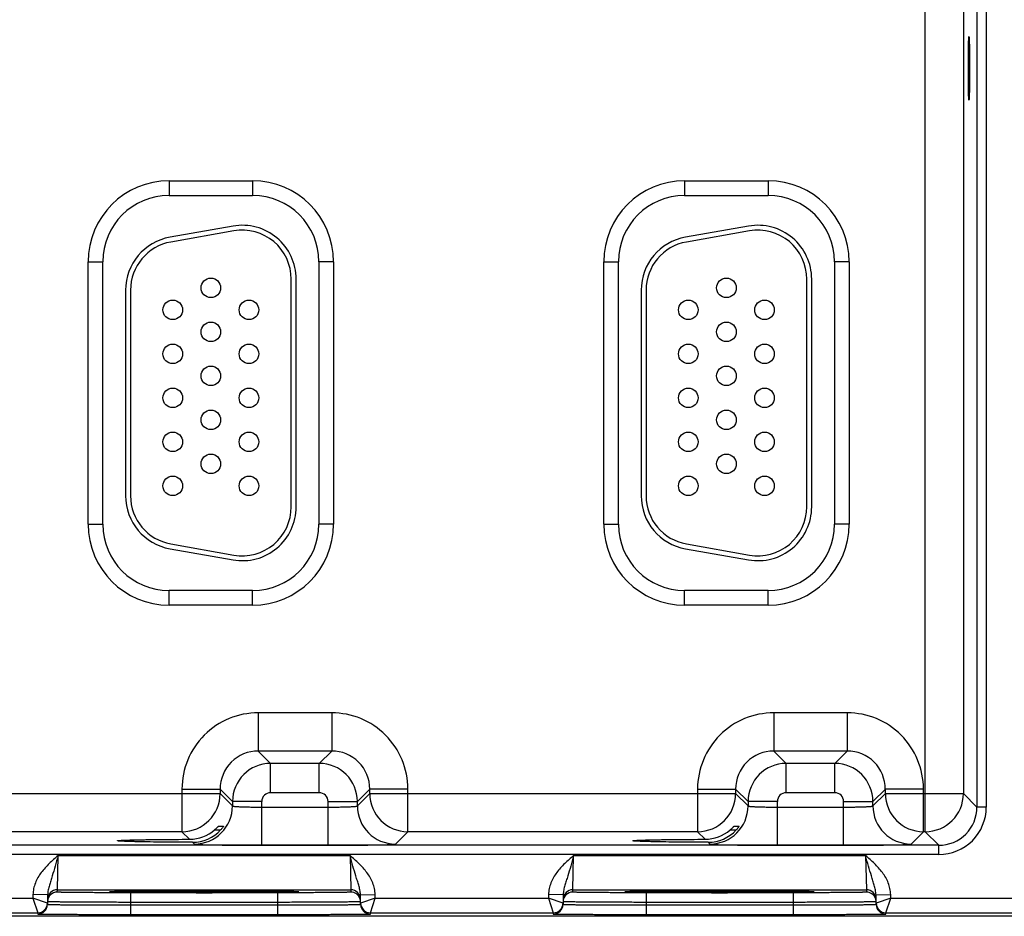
# Model space of a CAD drawing. Header units: inches. Extents: x 0 to 34, y 0 to 22.
# Tile 102 of 106: x 18.8 to 20.8, y 16.3 to 18.1. Entities that reach past the tile are written whole.
import ezdxf

# ---------------------------------------------------------------- set-up
doc = ezdxf.new("R2010")
doc.units = ezdxf.units.IN
doc.header["$LTSCALE"] = 1.87
doc.header["$MEASUREMENT"] = 0
doc.layers.get('0').update_dxf_attribs({"linetype": 'CONTINUOUS'})
doc.layers.add('02___PRT_ALL_AXES', color=7, linetype='CONTINUOUS')

msp = doc.modelspace()

# ---------------------------------------------------------------- linework, layer by layer
at = {"color": 7, "linetype": 'CONTINUOUS'}
for p, q in [((20.6635, 16.4305), (20.6635, 19.5533)), ((20.7693, 19.5031), (20.7693, 16.4807)), ((20.7883, 19.5031), (20.7883, 16.4807)), ((20.7415, 19.4753), (20.7415, 16.5085)), ((19.1161, 17.7619), (19.2871, 17.7619)), ((19.1161, 17.7619), (19.1161, 17.7319)), ((19.2871, 17.7619), (19.2871, 17.7319)), ((20.1711, 17.7619), (20.3421, 17.7619)), ((20.1711, 17.7619), (20.1711, 17.7319)), ((20.3421, 17.7619), (20.3421, 17.7319)), ((19.1161, 17.7319), (19.2871, 17.7319)), ((20.1711, 17.7319), (20.3421, 17.7319)), ((19.247, 17.6692), (19.118, 17.6465)), ((19.2488, 17.6594), (19.1198, 17.6366)), ((20.302, 17.6692), (20.173, 17.6465)), ((20.3038, 17.6594), (20.1748, 17.6366)), ((18.9506, 17.5964), (18.9806, 17.5964)), ((18.9506, 17.0594), (18.9506, 17.5964)), ((18.9806, 17.0594), (18.9806, 17.5964)), ((19.4526, 17.5964), (19.4226, 17.5964)), ((19.4226, 17.5964), (19.4226, 17.0594)), ((19.4526, 17.5964), (19.4526, 17.0594)), ((20.0056, 17.5964), (20.0356, 17.5964)), ((20.0056, 17.0594), (20.0056, 17.5964)), ((20.0356, 17.0594), (20.0356, 17.5964)), ((20.5076, 17.5964), (20.4776, 17.5964)), ((20.4776, 17.5964), (20.4776, 17.0594)), ((20.5076, 17.5964), (20.5076, 17.0594)), ((19.3661, 17.0949), (19.3661, 17.5609)), ((19.3761, 17.0949), (19.3761, 17.5609)), ((20.4211, 17.0949), (20.4211, 17.5609)), ((20.4311, 17.0949), (20.4311, 17.5609)), ((19.0271, 17.5382), (19.0271, 17.1176)), ((19.0371, 17.5382), (19.0371, 17.1176)), ((20.0821, 17.5382), (20.0821, 17.1176)), ((20.0921, 17.5382), (20.0921, 17.1176)), ((18.9506, 17.0594), (18.9806, 17.0594)), ((19.4526, 17.0594), (19.4226, 17.0594)), ((20.0056, 17.0594), (20.0356, 17.0594)), ((20.5076, 17.0594), (20.4776, 17.0594)), ((19.118, 17.0093), (19.247, 16.9866)), ((19.1198, 17.0192), (19.2488, 16.9964)), ((20.173, 17.0093), (20.302, 16.9866)), ((20.1748, 17.0192), (20.3038, 16.9964)), ((19.2871, 16.9239), (19.1161, 16.9239)), ((19.1161, 16.8939), (19.1161, 16.9239)), ((19.2871, 16.8939), (19.2871, 16.9239)), ((20.3421, 16.9239), (20.1711, 16.9239)), ((20.1711, 16.8939), (20.1711, 16.9239)), ((20.3421, 16.8939), (20.3421, 16.9239)), ((19.2871, 16.8939), (19.1161, 16.8939)), ((20.3421, 16.8939), (20.1711, 16.8939)), ((19.4488, 16.6735), (19.2985, 16.6735)), ((19.2985, 16.6735), (19.2985, 16.5955)), ((19.4488, 16.6735), (19.4488, 16.5955)), ((20.5038, 16.6735), (20.3535, 16.6735)), ((20.3535, 16.6735), (20.3535, 16.5955)), ((20.5038, 16.6735), (20.5038, 16.5955)), ((19.4488, 16.5955), (19.2985, 16.5955)), ((19.2985, 16.5955), (19.3238, 16.5702)), ((19.4488, 16.5955), (19.4234, 16.5702)), ((20.5038, 16.5955), (20.3535, 16.5955)), ((20.3535, 16.5955), (20.3788, 16.5702)), ((20.5038, 16.5955), (20.4784, 16.5702)), ((19.4234, 16.5702), (19.3238, 16.5702)), ((19.3238, 16.5102), (19.3238, 16.5702)), ((19.4234, 16.5102), (19.4234, 16.5702)), ((20.4784, 16.5702), (20.3788, 16.5702)), ((20.3788, 16.5102), (20.3788, 16.5702)), ((20.4784, 16.5102), (20.4784, 16.5702)), ((18.4718, 16.5085), (19.2205, 16.5085)), ((19.1425, 16.5176), (19.2205, 16.5176)), ((19.1425, 16.5176), (19.1425, 16.4305)), ((19.2205, 16.5176), (19.2458, 16.4922)), ((19.2205, 16.5176), (19.2205, 16.5085)), ((19.2205, 16.5085), (19.2458, 16.4832)), ((19.4234, 16.5102), (19.3238, 16.5102)), ((19.5268, 16.5176), (19.5014, 16.4922)), ((19.5014, 16.4832), (19.5268, 16.5085)), ((19.6047, 16.5176), (19.5268, 16.5176)), ((19.5268, 16.5085), (19.5268, 16.5176)), ((19.5268, 16.5085), (20.2755, 16.5085)), ((19.6047, 16.4305), (19.6047, 16.5176)), ((20.1975, 16.5176), (20.2755, 16.5176)), ((20.1975, 16.5176), (20.1975, 16.4305)), ((20.2755, 16.5176), (20.3008, 16.4922)), ((20.2755, 16.5176), (20.2755, 16.5085)), ((20.2755, 16.5085), (20.3008, 16.4832)), ((20.4784, 16.5102), (20.3788, 16.5102)), ((20.5818, 16.5176), (20.5564, 16.4922)), ((20.5564, 16.4832), (20.5818, 16.5085)), ((20.6597, 16.5176), (20.5818, 16.5176)), ((20.5818, 16.5085), (20.5818, 16.5176)), ((20.5818, 16.5085), (20.7415, 16.5085)), ((20.6597, 16.4305), (20.6597, 16.5176)), ((20.7415, 16.5085), (20.7693, 16.4807)), ((19.3058, 16.4922), (19.2458, 16.4922)), ((19.2458, 16.4922), (19.2458, 16.4832)), ((19.3058, 16.4028), (19.3058, 16.4922)), ((19.4414, 16.4922), (19.5014, 16.4922)), ((19.4414, 16.4028), (19.4414, 16.4922)), ((19.5014, 16.4832), (19.5014, 16.4922)), ((20.3608, 16.4922), (20.3008, 16.4922)), ((20.3008, 16.4922), (20.3008, 16.4832)), ((20.3608, 16.4028), (20.3608, 16.4922)), ((20.4964, 16.4922), (20.5564, 16.4922)), ((20.4964, 16.4028), (20.4964, 16.4922)), ((20.5564, 16.4832), (20.5564, 16.4922)), ((19.3058, 16.4808), (19.4414, 16.4808)), ((20.3608, 16.4808), (20.4964, 16.4808)), ((20.7883, 16.4807), (20.7693, 16.4807)), ((19.2172, 16.4418), (19.2275, 16.4418)), ((19.2275, 16.4418), (19.2275, 16.4417)), ((20.2722, 16.4418), (20.2825, 16.4418)), ((20.2825, 16.4418), (20.2825, 16.4417)), ((19.1425, 16.4305), (18.5497, 16.4305)), ((19.1425, 16.4305), (19.1581, 16.4149)), ((19.2092, 16.434), (19.2216, 16.434)), ((19.5794, 16.4052), (19.6047, 16.4305)), ((20.1975, 16.4305), (19.6047, 16.4305)), ((20.1975, 16.4305), (20.2131, 16.4149)), ((20.2642, 16.434), (20.2766, 16.434)), ((20.6344, 16.4052), (20.6597, 16.4305)), ((20.6635, 16.4305), (20.6597, 16.4305)), ((20.6635, 16.4305), (20.6913, 16.4027)), ((20.6913, 16.4027), (16.6461, 16.4027)), ((19.1642, 16.4088), (19.1679, 16.4052)), ((19.3058, 16.4028), (19.4414, 16.4028)), ((20.2192, 16.4088), (20.2229, 16.4052)), ((20.3608, 16.4028), (20.4964, 16.4028)), ((20.6913, 16.3837), (20.6913, 16.4027)), ((20.6913, 16.3837), (16.6461, 16.3837)), ((18.8874, 16.3116), (18.8889, 16.3816)), ((18.8889, 16.3816), (19.4863, 16.3816)), ((19.4863, 16.3816), (19.4879, 16.3116)), ((19.9424, 16.3116), (19.9439, 16.3816)), ((19.9439, 16.3816), (20.5413, 16.3816)), ((20.5413, 16.3816), (20.5429, 16.3116)), ((18.8375, 16.3018), (18.8374, 16.2946)), ((18.8675, 16.3013), (18.8375, 16.3018)), ((18.8675, 16.3013), (18.8672, 16.2818)), ((18.8873, 16.3069), (18.8874, 16.3116)), ((18.8874, 16.3116), (19.4879, 16.3116)), ((18.9976, 16.3077), (18.9939, 16.3074)), ((18.9939, 16.3074), (18.9975, 16.3071)), ((18.9972, 16.3077), (18.9981, 16.3077)), ((19.0041, 16.308), (18.9976, 16.3077)), ((18.9981, 16.3077), (18.9991, 16.3078)), ((18.9991, 16.3078), (19.0003, 16.3078)), ((19.0003, 16.3078), (19.0026, 16.3079)), ((19.0026, 16.3079), (19.0063, 16.308)), ((19.0063, 16.308), (19.0122, 16.3081)), ((19.0122, 16.3081), (19.0211, 16.3083)), ((19.0211, 16.3083), (19.0324, 16.3084)), ((19.0324, 16.3084), (19.0466, 16.3086)), ((19.338, 16.3056), (19.0373, 16.3056)), ((19.0373, 16.3056), (19.0373, 16.2859)), ((19.0466, 16.3086), (19.0653, 16.3087)), ((19.0653, 16.3087), (19.0845, 16.3088)), ((19.0845, 16.3088), (19.1071, 16.309)), ((19.1071, 16.309), (19.1342, 16.309)), ((19.1342, 16.309), (19.1627, 16.3091)), ((19.1627, 16.3091), (19.189, 16.3091)), ((19.189, 16.3091), (19.2178, 16.3091)), ((19.2178, 16.3091), (19.2437, 16.309)), ((19.2437, 16.309), (19.267, 16.309)), ((19.267, 16.309), (19.2908, 16.3088)), ((19.2908, 16.3088), (19.3111, 16.3087)), ((19.3111, 16.3087), (19.3283, 16.3086)), ((19.3283, 16.3086), (19.3428, 16.3084)), ((19.338, 16.3056), (19.338, 16.2859)), ((19.3428, 16.3084), (19.3547, 16.3083)), ((19.3547, 16.3083), (19.364, 16.3081)), ((19.364, 16.3081), (19.3693, 16.308)), ((19.3693, 16.308), (19.3727, 16.3079)), ((19.3777, 16.3077), (19.3711, 16.308)), ((19.3727, 16.3079), (19.3748, 16.3078)), ((19.3748, 16.3078), (19.3759, 16.3078)), ((19.3759, 16.3078), (19.3769, 16.3078)), ((19.3769, 16.3078), (19.3777, 16.3077)), ((19.3814, 16.3074), (19.3777, 16.3077)), ((19.3777, 16.3071), (19.3814, 16.3074)), ((19.4879, 16.3116), (19.4879, 16.3069)), ((19.5077, 16.3013), (19.5377, 16.3018)), ((19.508, 16.2818), (19.5077, 16.3013)), ((19.5378, 16.2946), (19.5377, 16.3018)), ((19.8925, 16.3018), (19.8924, 16.2946)), ((19.9225, 16.3013), (19.8925, 16.3018)), ((19.9225, 16.3013), (19.9222, 16.2818)), ((19.9423, 16.3069), (19.9424, 16.3116)), ((19.9424, 16.3116), (20.5429, 16.3116)), ((20.0526, 16.3077), (20.0489, 16.3074)), ((20.0489, 16.3074), (20.0525, 16.3071)), ((20.0591, 16.308), (20.0526, 16.3077)), ((20.0535, 16.3078), (20.0547, 16.3078)), ((20.0547, 16.3078), (20.0568, 16.3079)), ((20.0568, 16.3079), (20.0603, 16.308)), ((20.0603, 16.308), (20.0659, 16.3081)), ((20.0659, 16.3081), (20.0744, 16.3083)), ((20.0744, 16.3083), (20.0853, 16.3084)), ((20.0853, 16.3084), (20.099, 16.3085)), ((20.393, 16.3056), (20.0923, 16.3056)), ((20.0923, 16.3056), (20.0923, 16.2859)), ((20.099, 16.3085), (20.1169, 16.3087)), ((20.1169, 16.3087), (20.1354, 16.3088)), ((20.1354, 16.3088), (20.1572, 16.3089)), ((20.1572, 16.3089), (20.1835, 16.309)), ((20.1835, 16.309), (20.2122, 16.3091)), ((20.2122, 16.3091), (20.239, 16.3091)), ((20.239, 16.3091), (20.2682, 16.3091)), ((20.2682, 16.3091), (20.2946, 16.309)), ((20.2946, 16.309), (20.3183, 16.309)), ((20.3183, 16.309), (20.3426, 16.3089)), ((20.3426, 16.3089), (20.3634, 16.3087)), ((20.3634, 16.3087), (20.381, 16.3086)), ((20.381, 16.3086), (20.3959, 16.3084)), ((20.393, 16.3056), (20.393, 16.2859)), ((20.3959, 16.3084), (20.4081, 16.3083)), ((20.4081, 16.3083), (20.4178, 16.3081)), ((20.4178, 16.3081), (20.4234, 16.308)), ((20.4234, 16.308), (20.4269, 16.3079)), ((20.4327, 16.3077), (20.4261, 16.308)), ((20.4269, 16.3079), (20.4291, 16.3079)), ((20.4291, 16.3079), (20.4309, 16.3078)), ((20.4364, 16.3074), (20.4327, 16.3077)), ((20.4327, 16.3071), (20.4364, 16.3074)), ((20.5429, 16.3116), (20.5429, 16.3069)), ((20.5627, 16.3013), (20.5927, 16.3018)), ((20.563, 16.2818), (20.5627, 16.3013)), ((20.5928, 16.2946), (20.5927, 16.3018)), ((18.4828, 16.2946), (18.8374, 16.2946)), ((18.8374, 16.2946), (18.8473, 16.2646)), ((18.8672, 16.2843), (18.8374, 16.2946)), ((19.0373, 16.2859), (19.0372, 16.2809)), ((19.0372, 16.2809), (19.3381, 16.2809)), ((19.0372, 16.2809), (19.0372, 16.2613)), ((19.338, 16.2859), (19.0373, 16.2859)), ((19.338, 16.2859), (19.3381, 16.2809)), ((19.3381, 16.2809), (19.3381, 16.2613)), ((19.5378, 16.2946), (19.508, 16.2843)), ((19.528, 16.2646), (19.5378, 16.2946)), ((19.5378, 16.2946), (19.8924, 16.2946)), ((19.8924, 16.2946), (19.9023, 16.2646)), ((19.9222, 16.2843), (19.8924, 16.2946)), ((20.0923, 16.2859), (20.0922, 16.2809)), ((20.0922, 16.2809), (20.3931, 16.2809)), ((20.0922, 16.2809), (20.0922, 16.2613)), ((20.393, 16.2859), (20.0923, 16.2859)), ((20.393, 16.2859), (20.3931, 16.2809)), ((20.3931, 16.2809), (20.3931, 16.2613)), ((20.5928, 16.2946), (20.563, 16.2843)), ((20.583, 16.2646), (20.5928, 16.2946)), ((20.5928, 16.2946), (20.8667, 16.2946)), ((18.473, 16.2646), (18.8473, 16.2646)), ((18.8473, 16.2646), (18.8472, 16.2621)), ((19.0372, 16.2613), (19.3381, 16.2613)), ((19.528, 16.2646), (19.9023, 16.2646)), ((19.528, 16.2621), (19.528, 16.2646)), ((19.9023, 16.2646), (19.9022, 16.2621)), ((20.0922, 16.2613), (20.3931, 16.2613)), ((20.583, 16.2646), (20.8667, 16.2646)), ((20.583, 16.2621), (20.583, 16.2646)), ((20.8956, 16.2574), (16.3787, 16.2574))]:
    msp.add_line(p, q, dxfattribs=at)
for points in [[(18.9961, 16.3076), (18.9962, 16.3076), (18.9964, 16.3077), (18.9966, 16.3077), (18.9969, 16.3077), (18.9972, 16.3077)], [(19.3777, 16.3077), (19.3784, 16.3077), (19.3786, 16.3077), (19.3788, 16.3077), (19.379, 16.3076), (19.3791, 16.3076)], [(20.0511, 16.3076), (20.0512, 16.3076), (20.0514, 16.3077), (20.0516, 16.3077), (20.0519, 16.3077), (20.0522, 16.3077)], [(20.0522, 16.3077), (20.0531, 16.3077), (20.0535, 16.3078)], [(20.4309, 16.3078), (20.4319, 16.3078), (20.4323, 16.3077)], [(20.4323, 16.3077), (20.4331, 16.3077), (20.4334, 16.3077), (20.4336, 16.3077), (20.4338, 16.3077), (20.434, 16.3076), (20.4341, 16.3076)]]:
    msp.add_lwpolyline(points, dxfattribs=at)
for centre in [(19.2016, 17.5429), (20.2566, 17.5429), (19.1236, 17.4979), (19.2796, 17.4979), (20.1786, 17.4979), (20.3346, 17.4979), (19.2016, 17.4529), (20.2566, 17.4529), (19.1236, 17.4079), (19.2796, 17.4079), (20.1786, 17.4079), (20.3346, 17.4079), (19.2016, 17.3629), (20.2566, 17.3629), (19.1236, 17.3179), (19.2796, 17.3179), (20.1786, 17.3179), (20.3346, 17.3179), (19.2016, 17.2729), (20.2566, 17.2729), (19.1236, 17.2279), (19.2796, 17.2279), (20.1786, 17.2279), (20.3346, 17.2279), (19.2016, 17.1829), (20.2566, 17.1829), (19.1236, 17.1379), (19.2796, 17.1379), (20.1786, 17.1379), (20.3346, 17.1379)]:
    msp.add_circle(centre, 0.02, dxfattribs=at)
for centre, radius, start, end in [((19.1161, 17.5964), 0.1655, 90, 180), ((19.2871, 17.5964), 0.1655, 0, 90), ((20.1711, 17.5964), 0.1655, 90, 180), ((20.3421, 17.5964), 0.1655, 0, 90), ((19.1161, 17.5964), 0.1355, 90, 180), ((19.2871, 17.5964), 0.1355, 0, 90), ((20.1711, 17.5964), 0.1355, 90, 180), ((20.3421, 17.5964), 0.1355, 0, 90), ((19.2661, 17.5609), 0.11, 0, 100), ((20.3211, 17.5609), 0.11, 0, 100), ((19.2661, 17.5609), 0.1, 0, 100), ((20.3211, 17.5609), 0.1, 0, 100), ((19.1371, 17.5382), 0.11, 100, 180), ((19.1371, 17.5382), 0.1, 100, 180), ((20.1921, 17.5382), 0.11, 100, 180), ((20.1921, 17.5382), 0.1, 100, 180), ((19.1371, 17.1176), 0.11, 180, 260), ((19.1371, 17.1176), 0.1, 180, 260), ((20.1921, 17.1176), 0.11, 180, 260), ((20.1921, 17.1176), 0.1, 180, 260), ((19.2661, 17.0949), 0.11, 260, 360), ((19.2661, 17.0949), 0.1, 260, 360), ((20.3211, 17.0949), 0.11, 260, 360), ((20.3211, 17.0949), 0.1, 260, 360), ((19.1161, 17.0594), 0.1655, 180, 270), ((19.1161, 17.0594), 0.1355, 180, 270), ((19.2871, 17.0594), 0.1655, 270, 360), ((19.2871, 17.0594), 0.1355, 270, 360), ((20.1711, 17.0594), 0.1655, 180, 270), ((20.1711, 17.0594), 0.1355, 180, 270), ((20.3421, 17.0594), 0.1655, 270, 360), ((20.3421, 17.0594), 0.1355, 270, 360), ((19.2985, 16.5176), 0.156, 89.9965, 180.0035), ((19.4488, 16.5176), 0.156, 359.9965, 90.0035), ((20.3535, 16.5176), 0.156, 89.9965, 180.0035), ((20.5038, 16.5176), 0.156, 359.9965, 90.0035), ((19.2984, 16.5176), 0.0779, 89.9717, 180.0282), ((19.4488, 16.5176), 0.0779, 359.9717, 90.0282), ((20.3534, 16.5176), 0.0779, 89.9717, 180.0282), ((20.5038, 16.5176), 0.0779, 359.9717, 90.0282), ((19.3239, 16.4922), 0.078, 90.0146, 179.9846), ((19.4234, 16.4922), 0.078, 0.0146, 89.9846), ((20.3789, 16.4922), 0.078, 90.0146, 179.9846), ((20.4784, 16.4922), 0.078, 0.0146, 89.9846), ((19.1425, 16.5085), 0.078, 270.021, 359.979), ((19.3238, 16.4922), 0.018, 89.9966, 180.0034), ((19.4234, 16.4922), 0.018, 359.9966, 90.0034), ((19.6048, 16.5085), 0.078, 180.021, 269.979), ((20.1975, 16.5085), 0.078, 270.021, 359.979), ((20.3788, 16.4922), 0.018, 89.9966, 180.0034), ((20.4784, 16.4922), 0.018, 359.9966, 90.0034), ((20.6598, 16.5085), 0.078, 180.021, 269.979), ((20.6635, 16.5085), 0.078, 270.021, 359.979), ((19.1678, 16.4832), 0.078, 270.0209, 359.9791), ((19.5794, 16.4832), 0.078, 180.0209, 269.9791), ((20.2228, 16.4832), 0.078, 270.0209, 359.9791), ((20.6344, 16.4832), 0.078, 180.0209, 269.9791), ((20.6913, 16.4807), 0.097, 269.9965, 0.0035), ((20.6913, 16.4807), 0.078, 269.9899, 0.0101), ((19.1578, 16.4936), 0.0786, 270.1937, 310.7839), ((19.1644, 16.4862), 0.0774, 269.8484, 317.6118), ((20.2128, 16.4936), 0.0786, 270.1937, 310.7839), ((20.2194, 16.4862), 0.0774, 269.8484, 317.6118), ((18.8873, 16.2869), 0.02, 89.9992, 178.9986), ((18.8874, 16.2916), 0.02, 89.9992, 178.9986), ((19.4879, 16.2916), 0.02, 1.0014, 90.0008), ((19.4879, 16.2869), 0.02, 20.7796, 90.0003), ((19.9423, 16.2869), 0.02, 89.9992, 178.9986), ((19.9424, 16.2916), 0.02, 89.9992, 178.9986), ((20.5429, 16.2916), 0.02, 1.0014, 90.0008), ((20.5429, 16.2869), 0.02, 20.7796, 90.0003), ((18.8472, 16.2821), 0.02, 270.0001, 358.9994), ((18.8473, 16.2846), 0.02, 270.0018, 358.9994), ((18.8472, 16.2846), 0.02, 351.8218, 358.9914), ((19.4878, 16.2868), 0.0201, 1.0723, 20.7062), ((19.528, 16.2846), 0.02, 181.0086, 188.1788), ((19.528, 16.2846), 0.02, 181.0006, 269.9999), ((19.528, 16.2821), 0.02, 181.0006, 269.9999), ((19.9022, 16.2821), 0.02, 270.0001, 358.9994), ((19.9023, 16.2846), 0.02, 270.0018, 358.9994), ((19.9022, 16.2846), 0.02, 351.8218, 358.9914), ((20.5428, 16.2868), 0.0201, 1.0723, 20.7062), ((20.583, 16.2846), 0.02, 181.0086, 188.1788), ((20.583, 16.2846), 0.02, 181.0006, 269.9999), ((20.583, 16.2821), 0.02, 181.0006, 269.9999)]:
    msp.add_arc(centre, radius, start, end, dxfattribs=at)
for points, knots in [([(19.2458, 16.4832), (19.2459, 16.4831), (19.246, 16.483), (19.2464, 16.4828), (19.2474, 16.4826), (19.2488, 16.4824), (19.2509, 16.4822), (19.2534, 16.482), (19.2565, 16.4818), (19.26, 16.4816), (19.2655, 16.4814), (19.2732, 16.4812), (19.2834, 16.4809), (19.2944, 16.4808), (19.302, 16.4808), (19.3058, 16.4808)], [0, 0, 0, 0, 0.0028, 0.007571, 0.023737, 0.048902, 0.082927, 0.12553, 0.176328, 0.234857, 0.300574, 0.451057, 0.622157, 0.807459, 1, 1, 1, 1]), ([(19.4414, 16.4808), (19.4453, 16.4808), (19.4528, 16.4808), (19.4639, 16.4809), (19.474, 16.4812), (19.4818, 16.4814), (19.4873, 16.4816), (19.4908, 16.4818), (19.4938, 16.482), (19.4964, 16.4822), (19.4984, 16.4824), (19.4999, 16.4826), (19.5008, 16.4828), (19.5012, 16.483), (19.5014, 16.4831), (19.5014, 16.4832)], [0, 0, 0, 0, 0.192541, 0.377843, 0.548943, 0.699426, 0.765143, 0.823672, 0.87447, 0.917073, 0.951098, 0.976263, 0.992429, 0.9972, 1, 1, 1, 1]), ([(20.3008, 16.4832), (20.3009, 16.4831), (20.301, 16.483), (20.3014, 16.4828), (20.3024, 16.4826), (20.3038, 16.4824), (20.3059, 16.4822), (20.3084, 16.482), (20.3115, 16.4818), (20.315, 16.4816), (20.3205, 16.4814), (20.3282, 16.4812), (20.3384, 16.4809), (20.3494, 16.4808), (20.357, 16.4808), (20.3608, 16.4808)], [0, 0, 0, 0, 0.0028, 0.007571, 0.023737, 0.048902, 0.082927, 0.12553, 0.176328, 0.234857, 0.300574, 0.451057, 0.622157, 0.807459, 1, 1, 1, 1]), ([(20.4964, 16.4808), (20.5003, 16.4808), (20.5078, 16.4808), (20.5189, 16.4809), (20.529, 16.4812), (20.5368, 16.4814), (20.5423, 16.4816), (20.5458, 16.4818), (20.5488, 16.482), (20.5514, 16.4822), (20.5534, 16.4824), (20.5549, 16.4826), (20.5558, 16.4828), (20.5562, 16.483), (20.5564, 16.4831), (20.5564, 16.4832)], [0, 0, 0, 0, 0.192541, 0.377843, 0.548943, 0.699426, 0.765143, 0.823672, 0.87447, 0.917073, 0.951098, 0.976263, 0.992429, 0.9972, 1, 1, 1, 1]), ([(19.2092, 16.434), (19.2102, 16.4349), (19.2115, 16.4361), (19.2133, 16.4378), (19.2145, 16.439), (19.2154, 16.4399), (19.216, 16.4405), (19.2164, 16.4409), (19.2167, 16.4413), (19.2169, 16.4415), (19.2171, 16.4417), (19.2172, 16.4418), (19.2172, 16.4418)], [0, 0, 0, 0, 0.342242, 0.503524, 0.65324, 0.786023, 0.843901, 0.894668, 0.937063, 0.969695, 0.991105, 1, 1, 1, 1]), ([(19.2275, 16.4417), (19.2273, 16.4413), (19.2266, 16.4403), (19.2254, 16.4385), (19.2236, 16.4364), (19.2223, 16.4348), (19.2216, 16.434)], [0, 0, 0, 0, 0.132081, 0.368462, 0.667615, 1, 1, 1, 1]), ([(20.2642, 16.434), (20.2652, 16.4349), (20.2665, 16.4361), (20.2683, 16.4378), (20.2695, 16.439), (20.2704, 16.4399), (20.271, 16.4405), (20.2714, 16.4409), (20.2717, 16.4413), (20.2719, 16.4415), (20.2721, 16.4417), (20.2722, 16.4418), (20.2722, 16.4418)], [0, 0, 0, 0, 0.342242, 0.503524, 0.65324, 0.786023, 0.843901, 0.894668, 0.937063, 0.969695, 0.991105, 1, 1, 1, 1]), ([(20.2825, 16.4417), (20.2823, 16.4413), (20.2816, 16.4403), (20.2804, 16.4385), (20.2786, 16.4364), (20.2773, 16.4348), (20.2766, 16.434)], [0, 0, 0, 0, 0.132081, 0.368462, 0.667615, 1, 1, 1, 1]), ([(19.0104, 16.4119), (19.0104, 16.412), (19.0107, 16.4121), (19.0112, 16.4122), (19.0121, 16.4123), (19.0133, 16.4124), (19.0148, 16.4126), (19.0167, 16.4127), (19.0188, 16.4128), (19.0224, 16.413), (19.0276, 16.4132), (19.0348, 16.4135), (19.0432, 16.4137), (19.0527, 16.4139), (19.0632, 16.4141), (19.079, 16.4143), (19.1008, 16.4146), (19.1287, 16.4148), (19.1481, 16.4149), (19.1581, 16.4149)], [0, 0, 0, 0, 0.001483, 0.005067, 0.010908, 0.019019, 0.029394, 0.04201, 0.056835, 0.073841, 0.114302, 0.163122, 0.2199, 0.284173, 0.355492, 0.433315, 0.605936, 0.796795, 1, 1, 1, 1]), ([(19.1642, 16.4088), (19.1539, 16.4088), (19.1338, 16.4089), (19.1048, 16.4091), (19.0822, 16.4094), (19.0656, 16.4096), (19.0546, 16.4098), (19.0447, 16.4101), (19.036, 16.4103), (19.0284, 16.4105), (19.023, 16.4107), (19.0192, 16.4109), (19.0169, 16.4111), (19.015, 16.4112), (19.0134, 16.4113), (19.0122, 16.4115), (19.0112, 16.4116), (19.0108, 16.4117), (19.0104, 16.4118), (19.0104, 16.4119)], [0, 0, 0, 0, 0.201696, 0.391991, 0.564723, 0.642755, 0.714346, 0.778938, 0.836038, 0.885143, 0.925856, 0.942977, 0.957899, 0.970587, 0.981005, 0.989137, 0.994977, 0.998546, 1, 1, 1, 1]), ([(19.1679, 16.4052), (19.1679, 16.4051), (19.1683, 16.405), (19.1689, 16.4049), (19.1698, 16.4048), (19.171, 16.4047), (19.1726, 16.4046), (19.1753, 16.4044), (19.1795, 16.4042), (19.1853, 16.404), (19.1923, 16.4038), (19.2004, 16.4037), (19.2094, 16.4035), (19.2194, 16.4033), (19.2342, 16.4031), (19.2542, 16.403), (19.2795, 16.4028), (19.297, 16.4028), (19.3058, 16.4028)], [0, 0, 0, 0, 0.002193, 0.006647, 0.013412, 0.022485, 0.033853, 0.04749, 0.081447, 0.124043, 0.174882, 0.233486, 0.299305, 0.371722, 0.450054, 0.621469, 0.80711, 1, 1, 1, 1]), ([(19.4414, 16.4028), (19.4503, 16.4028), (19.4677, 16.4028), (19.493, 16.403), (19.513, 16.4031), (19.5279, 16.4033), (19.5378, 16.4035), (19.5469, 16.4037), (19.5549, 16.4038), (19.5619, 16.404), (19.5678, 16.4042), (19.5719, 16.4044), (19.5747, 16.4046), (19.5762, 16.4047), (19.5775, 16.4048), (19.5784, 16.4049), (19.579, 16.405), (19.5793, 16.4051), (19.5794, 16.4052)], [0, 0, 0, 0, 0.19289, 0.378531, 0.549946, 0.628278, 0.700695, 0.766514, 0.825118, 0.875957, 0.918553, 0.95251, 0.966147, 0.977515, 0.986588, 0.993353, 0.997807, 1, 1, 1, 1]), ([(20.0654, 16.4119), (20.0654, 16.412), (20.0657, 16.4121), (20.0662, 16.4122), (20.0671, 16.4123), (20.0683, 16.4124), (20.0698, 16.4126), (20.0717, 16.4127), (20.0738, 16.4128), (20.0774, 16.413), (20.0826, 16.4132), (20.0898, 16.4135), (20.0982, 16.4137), (20.1077, 16.4139), (20.1182, 16.4141), (20.134, 16.4143), (20.1558, 16.4146), (20.1837, 16.4148), (20.2031, 16.4149), (20.2131, 16.4149)], [0, 0, 0, 0, 0.001483, 0.005067, 0.010908, 0.019019, 0.029394, 0.04201, 0.056835, 0.073841, 0.114302, 0.163122, 0.2199, 0.284173, 0.355492, 0.433315, 0.605936, 0.796795, 1, 1, 1, 1]), ([(20.2192, 16.4088), (20.2089, 16.4088), (20.1888, 16.4089), (20.1598, 16.4091), (20.1372, 16.4094), (20.1206, 16.4096), (20.1096, 16.4098), (20.0997, 16.4101), (20.091, 16.4103), (20.0834, 16.4105), (20.078, 16.4107), (20.0742, 16.4109), (20.0719, 16.4111), (20.07, 16.4112), (20.0684, 16.4113), (20.0672, 16.4115), (20.0662, 16.4116), (20.0658, 16.4117), (20.0654, 16.4118), (20.0654, 16.4119)], [0, 0, 0, 0, 0.201696, 0.391991, 0.564723, 0.642755, 0.714346, 0.778938, 0.836038, 0.885143, 0.925856, 0.942977, 0.957899, 0.970587, 0.981005, 0.989137, 0.994977, 0.998546, 1, 1, 1, 1]), ([(20.2229, 16.4052), (20.2229, 16.4051), (20.2233, 16.405), (20.2239, 16.4049), (20.2248, 16.4048), (20.226, 16.4047), (20.2276, 16.4046), (20.2303, 16.4044), (20.2345, 16.4042), (20.2403, 16.404), (20.2473, 16.4038), (20.2554, 16.4037), (20.2644, 16.4035), (20.2744, 16.4033), (20.2892, 16.4031), (20.3092, 16.403), (20.3345, 16.4028), (20.352, 16.4028), (20.3608, 16.4028)], [0, 0, 0, 0, 0.002193, 0.006647, 0.013412, 0.022485, 0.033853, 0.04749, 0.081447, 0.124043, 0.174882, 0.233486, 0.299305, 0.371722, 0.450054, 0.621469, 0.80711, 1, 1, 1, 1]), ([(20.4964, 16.4028), (20.5053, 16.4028), (20.5227, 16.4028), (20.548, 16.403), (20.568, 16.4031), (20.5829, 16.4033), (20.5928, 16.4035), (20.6019, 16.4037), (20.6099, 16.4038), (20.6169, 16.404), (20.6228, 16.4042), (20.6269, 16.4044), (20.6297, 16.4046), (20.6312, 16.4047), (20.6325, 16.4048), (20.6334, 16.4049), (20.634, 16.405), (20.6343, 16.4051), (20.6344, 16.4052)], [0, 0, 0, 0, 0.19289, 0.378531, 0.549946, 0.628278, 0.700695, 0.766514, 0.825118, 0.875957, 0.918553, 0.95251, 0.966147, 0.977515, 0.986588, 0.993353, 0.997807, 1, 1, 1, 1]), ([(18.8889, 16.3816), (18.8828, 16.3762), (18.8704, 16.3655), (18.8537, 16.3475), (18.8433, 16.3297), (18.8386, 16.314), (18.8376, 16.3059), (18.8375, 16.3018)], [0, 0, 0, 0, 0.250246, 0.500289, 0.74993, 0.874981, 1, 1, 1, 1]), ([(18.8889, 16.3816), (18.887, 16.3744), (18.8832, 16.3605), (18.8781, 16.3434), (18.8739, 16.3303), (18.871, 16.3208), (18.8685, 16.3112), (18.8676, 16.3046), (18.8675, 16.3013)], [0, 0, 0, 0, 0.266708, 0.521449, 0.642959, 0.761737, 0.879896, 1, 1, 1, 1]), ([(19.5377, 16.3018), (19.5376, 16.3059), (19.5367, 16.314), (19.5319, 16.3297), (19.5215, 16.3475), (19.5048, 16.3655), (19.4925, 16.3762), (19.4863, 16.3816)], [0, 0, 0, 0, 0.125019, 0.25007, 0.499711, 0.749754, 1, 1, 1, 1]), ([(19.5077, 16.3013), (19.5076, 16.3046), (19.5067, 16.3112), (19.5042, 16.3208), (19.5013, 16.3303), (19.4972, 16.3434), (19.4921, 16.3605), (19.4882, 16.3744), (19.4863, 16.3816)], [0, 0, 0, 0, 0.120104, 0.238263, 0.357041, 0.478551, 0.733292, 1, 1, 1, 1]), ([(19.9439, 16.3816), (19.9378, 16.3762), (19.9254, 16.3655), (19.9087, 16.3475), (19.8983, 16.3297), (19.8936, 16.314), (19.8926, 16.3059), (19.8925, 16.3018)], [0, 0, 0, 0, 0.250246, 0.500289, 0.74993, 0.874981, 1, 1, 1, 1]), ([(19.9439, 16.3816), (19.942, 16.3744), (19.9382, 16.3605), (19.9331, 16.3434), (19.9289, 16.3303), (19.926, 16.3208), (19.9235, 16.3112), (19.9226, 16.3046), (19.9225, 16.3013)], [0, 0, 0, 0, 0.266708, 0.521449, 0.642959, 0.761737, 0.879896, 1, 1, 1, 1]), ([(20.5927, 16.3018), (20.5926, 16.3059), (20.5917, 16.314), (20.5869, 16.3297), (20.5765, 16.3475), (20.5598, 16.3655), (20.5475, 16.3762), (20.5413, 16.3816)], [0, 0, 0, 0, 0.125019, 0.25007, 0.499711, 0.749754, 1, 1, 1, 1]), ([(20.5627, 16.3013), (20.5626, 16.3046), (20.5617, 16.3112), (20.5592, 16.3208), (20.5563, 16.3303), (20.5522, 16.3434), (20.5471, 16.3605), (20.5432, 16.3744), (20.5413, 16.3816)], [0, 0, 0, 0, 0.120104, 0.238263, 0.357041, 0.478551, 0.733292, 1, 1, 1, 1]), ([(19.0373, 16.3056), (19.0275, 16.3056), (19.0084, 16.3056), (18.9848, 16.3056), (18.9668, 16.3057), (18.9542, 16.3058), (18.9424, 16.3059), (18.9315, 16.3059), (18.9217, 16.306), (18.913, 16.3061), (18.9054, 16.3062), (18.8999, 16.3063), (18.8962, 16.3064), (18.8939, 16.3065), (18.8919, 16.3066), (18.8903, 16.3066), (18.889, 16.3067), (18.8882, 16.3067), (18.8877, 16.3068), (18.8875, 16.3068), (18.8874, 16.3068), (18.8873, 16.3069), (18.8873, 16.3069)], [0, 0, 0, 0, 0.195093, 0.382688, 0.4714, 0.55557, 0.634386, 0.70709, 0.77298, 0.831424, 0.881858, 0.923799, 0.941455, 0.956844, 0.969929, 0.980679, 0.989069, 0.995082, 0.997194, 0.998709, 0.999633, 1, 1, 1, 1]), ([(18.9975, 16.3071), (19.0006, 16.3069), (19.0085, 16.3068), (19.023, 16.3065), (19.0422, 16.3063), (19.0759, 16.306), (19.1248, 16.3058), (19.1876, 16.3057), (19.2504, 16.3058), (19.2993, 16.306), (19.333, 16.3063), (19.3523, 16.3065), (19.3667, 16.3068), (19.3746, 16.3069), (19.3777, 16.3071)], [0, 0, 0, 0, 0.024286, 0.062595, 0.113812, 0.176419, 0.328145, 0.500002, 0.671859, 0.823584, 0.88619, 0.937406, 0.975714, 1, 1, 1, 1]), ([(19.3711, 16.308), (19.3619, 16.3082), (19.3384, 16.3085), (19.297, 16.3088), (19.2451, 16.3091), (19.1877, 16.3091), (19.1303, 16.3091), (19.0784, 16.3088), (19.0369, 16.3085), (19.0134, 16.3082), (19.0041, 16.308)], [0, 0, 0, 0, 0.075768, 0.192262, 0.338305, 0.499876, 0.661464, 0.807557, 0.924132, 1, 1, 1, 1]), ([(19.4879, 16.3069), (19.4879, 16.3069), (19.4879, 16.3068), (19.4877, 16.3068), (19.4875, 16.3068), (19.487, 16.3067), (19.4862, 16.3067), (19.4849, 16.3066), (19.4833, 16.3066), (19.4814, 16.3065), (19.4791, 16.3064), (19.4753, 16.3063), (19.4698, 16.3062), (19.4623, 16.3061), (19.4535, 16.306), (19.4437, 16.3059), (19.4328, 16.3059), (19.421, 16.3058), (19.4085, 16.3057), (19.3904, 16.3056), (19.3669, 16.3056), (19.3477, 16.3056), (19.338, 16.3056)], [0, 0, 0, 0, 0.000367, 0.001291, 0.002806, 0.004918, 0.010931, 0.019321, 0.030071, 0.043156, 0.058545, 0.076201, 0.118142, 0.168576, 0.22702, 0.29291, 0.365614, 0.44443, 0.5286, 0.617312, 0.804907, 1, 1, 1, 1]), ([(20.0923, 16.3056), (20.0825, 16.3056), (20.0634, 16.3056), (20.0398, 16.3056), (20.0218, 16.3057), (20.0092, 16.3058), (19.9974, 16.3059), (19.9865, 16.3059), (19.9767, 16.306), (19.968, 16.3061), (19.9604, 16.3062), (19.9549, 16.3063), (19.9512, 16.3064), (19.9489, 16.3065), (19.9469, 16.3066), (19.9453, 16.3066), (19.944, 16.3067), (19.9432, 16.3067), (19.9427, 16.3068), (19.9425, 16.3068), (19.9424, 16.3068), (19.9423, 16.3069), (19.9423, 16.3069)], [0, 0, 0, 0, 0.195093, 0.382688, 0.4714, 0.55557, 0.634386, 0.70709, 0.77298, 0.831424, 0.881858, 0.923799, 0.941455, 0.956844, 0.969929, 0.980679, 0.989069, 0.995082, 0.997194, 0.998709, 0.999633, 1, 1, 1, 1]), ([(20.0525, 16.3071), (20.0556, 16.3069), (20.0635, 16.3068), (20.078, 16.3065), (20.0972, 16.3063), (20.1309, 16.306), (20.1798, 16.3058), (20.2426, 16.3057), (20.3054, 16.3058), (20.3543, 16.306), (20.388, 16.3063), (20.4073, 16.3065), (20.4217, 16.3068), (20.4296, 16.3069), (20.4327, 16.3071)], [0, 0, 0, 0, 0.024286, 0.062595, 0.113812, 0.176419, 0.328145, 0.500002, 0.671859, 0.823584, 0.88619, 0.937406, 0.975714, 1, 1, 1, 1]), ([(20.4261, 16.308), (20.4169, 16.3082), (20.3934, 16.3085), (20.352, 16.3088), (20.3001, 16.3091), (20.2427, 16.3091), (20.1853, 16.3091), (20.1334, 16.3088), (20.0919, 16.3085), (20.0684, 16.3082), (20.0591, 16.308)], [0, 0, 0, 0, 0.075768, 0.192262, 0.338305, 0.499876, 0.661464, 0.807557, 0.924132, 1, 1, 1, 1]), ([(20.5429, 16.3069), (20.5429, 16.3069), (20.5429, 16.3068), (20.5427, 16.3068), (20.5425, 16.3068), (20.542, 16.3067), (20.5412, 16.3067), (20.5399, 16.3066), (20.5383, 16.3066), (20.5364, 16.3065), (20.5341, 16.3064), (20.5303, 16.3063), (20.5248, 16.3062), (20.5173, 16.3061), (20.5085, 16.306), (20.4987, 16.3059), (20.4878, 16.3059), (20.476, 16.3058), (20.4635, 16.3057), (20.4454, 16.3056), (20.4219, 16.3056), (20.4027, 16.3056), (20.393, 16.3056)], [0, 0, 0, 0, 0.000367, 0.001291, 0.002806, 0.004918, 0.010931, 0.019321, 0.030071, 0.043156, 0.058545, 0.076201, 0.118142, 0.168576, 0.22702, 0.29291, 0.365614, 0.44443, 0.5286, 0.617312, 0.804907, 1, 1, 1, 1]), ([(18.8672, 16.2818), (18.8672, 16.2818), (18.8673, 16.2817), (18.8674, 16.2817), (18.8677, 16.2817), (18.8681, 16.2817), (18.8685, 16.2816), (18.8693, 16.2816), (18.8706, 16.2815), (18.8724, 16.2815), (18.8746, 16.2814), (18.8773, 16.2814), (18.8803, 16.2813), (18.8836, 16.2813), (18.8889, 16.2812), (18.8963, 16.2812), (18.9062, 16.2811), (18.9174, 16.281), (18.9297, 16.281), (18.943, 16.2809), (18.9573, 16.2809), (18.9777, 16.2809), (19.0044, 16.2809), (19.0261, 16.2809), (19.0372, 16.2809)], [0, 0, 0, 0, 0.000343, 0.001258, 0.002769, 0.004877, 0.007583, 0.010885, 0.019273, 0.030023, 0.043107, 0.058497, 0.076154, 0.096037, 0.118098, 0.168537, 0.226986, 0.292882, 0.365592, 0.444414, 0.528588, 0.617304, 0.804905, 1, 1, 1, 1]), ([(19.0373, 16.2859), (19.0262, 16.2859), (19.0045, 16.286), (18.9778, 16.2861), (18.9574, 16.2862), (18.9431, 16.2863), (18.9298, 16.2864), (18.9174, 16.2864), (18.9063, 16.2865), (18.8964, 16.2866), (18.889, 16.2867), (18.8837, 16.2868), (18.8804, 16.2868), (18.8774, 16.2869), (18.8747, 16.2869), (18.8725, 16.287), (18.8707, 16.287), (18.8694, 16.2871), (18.8686, 16.2871), (18.8681, 16.2871), (18.8678, 16.2872), (18.8675, 16.2872), (18.8674, 16.2872), (18.8673, 16.2872), (18.8673, 16.2872)], [0, 0, 0, 0, 0.195105, 0.382709, 0.471426, 0.555601, 0.634423, 0.707133, 0.773029, 0.831479, 0.881919, 0.90398, 0.923864, 0.941522, 0.956913, 0.969998, 0.980748, 0.989136, 0.992438, 0.995144, 0.997251, 0.998759, 0.99967, 1, 1, 1, 1]), ([(19.5079, 16.2872), (19.5079, 16.2872), (19.5078, 16.2872), (19.5077, 16.2872), (19.5074, 16.2872), (19.5071, 16.2871), (19.5066, 16.2871), (19.5058, 16.2871), (19.5045, 16.287), (19.5027, 16.287), (19.5005, 16.2869), (19.4979, 16.2869), (19.4949, 16.2868), (19.4915, 16.2868), (19.4863, 16.2867), (19.4789, 16.2866), (19.4689, 16.2865), (19.4578, 16.2864), (19.4455, 16.2864), (19.4321, 16.2863), (19.4179, 16.2862), (19.3974, 16.2861), (19.3707, 16.286), (19.349, 16.2859), (19.338, 16.2859)], [0, 0, 0, 0, 0.00033, 0.001241, 0.002749, 0.004856, 0.007562, 0.010864, 0.019252, 0.030002, 0.043087, 0.058477, 0.076135, 0.096019, 0.118081, 0.168521, 0.22697, 0.292867, 0.365576, 0.444398, 0.528573, 0.61729, 0.804895, 1, 1, 1, 1]), ([(19.3381, 16.2809), (19.3491, 16.2809), (19.3708, 16.2809), (19.3975, 16.2809), (19.4179, 16.2809), (19.4322, 16.2809), (19.4456, 16.281), (19.4579, 16.281), (19.469, 16.2811), (19.4789, 16.2812), (19.4864, 16.2812), (19.4916, 16.2813), (19.495, 16.2813), (19.498, 16.2814), (19.5006, 16.2814), (19.5028, 16.2815), (19.5046, 16.2815), (19.5059, 16.2816), (19.5067, 16.2816), (19.5072, 16.2817), (19.5075, 16.2817), (19.5078, 16.2817), (19.5079, 16.2817), (19.508, 16.2818), (19.508, 16.2818)], [0, 0, 0, 0, 0.195095, 0.382696, 0.471412, 0.555586, 0.634408, 0.707118, 0.773014, 0.831463, 0.881902, 0.903963, 0.923846, 0.941503, 0.956893, 0.969977, 0.980727, 0.989115, 0.992417, 0.995123, 0.997231, 0.998742, 0.999657, 1, 1, 1, 1]), ([(19.9222, 16.2818), (19.9222, 16.2818), (19.9223, 16.2817), (19.9224, 16.2817), (19.9227, 16.2817), (19.9231, 16.2817), (19.9235, 16.2816), (19.9243, 16.2816), (19.9256, 16.2815), (19.9274, 16.2815), (19.9296, 16.2814), (19.9323, 16.2814), (19.9353, 16.2813), (19.9386, 16.2813), (19.9439, 16.2812), (19.9513, 16.2812), (19.9612, 16.2811), (19.9724, 16.281), (19.9847, 16.281), (19.998, 16.2809), (20.0123, 16.2809), (20.0327, 16.2809), (20.0594, 16.2809), (20.0811, 16.2809), (20.0922, 16.2809)], [0, 0, 0, 0, 0.000343, 0.001258, 0.002769, 0.004877, 0.007583, 0.010885, 0.019273, 0.030023, 0.043107, 0.058497, 0.076154, 0.096037, 0.118098, 0.168537, 0.226986, 0.292882, 0.365592, 0.444414, 0.528588, 0.617304, 0.804905, 1, 1, 1, 1]), ([(20.0923, 16.2859), (20.0812, 16.2859), (20.0595, 16.286), (20.0328, 16.2861), (20.0124, 16.2862), (19.9981, 16.2863), (19.9848, 16.2864), (19.9724, 16.2864), (19.9613, 16.2865), (19.9514, 16.2866), (19.944, 16.2867), (19.9387, 16.2868), (19.9354, 16.2868), (19.9324, 16.2869), (19.9297, 16.2869), (19.9275, 16.287), (19.9257, 16.287), (19.9244, 16.2871), (19.9236, 16.2871), (19.9231, 16.2871), (19.9228, 16.2872), (19.9225, 16.2872), (19.9224, 16.2872), (19.9223, 16.2872), (19.9223, 16.2872)], [0, 0, 0, 0, 0.195105, 0.382709, 0.471426, 0.555601, 0.634423, 0.707133, 0.773029, 0.831479, 0.881919, 0.90398, 0.923864, 0.941522, 0.956913, 0.969998, 0.980748, 0.989136, 0.992438, 0.995144, 0.997251, 0.998759, 0.99967, 1, 1, 1, 1]), ([(20.5629, 16.2872), (20.5629, 16.2872), (20.5628, 16.2872), (20.5627, 16.2872), (20.5624, 16.2872), (20.5621, 16.2871), (20.5616, 16.2871), (20.5608, 16.2871), (20.5595, 16.287), (20.5577, 16.287), (20.5555, 16.2869), (20.5529, 16.2869), (20.5499, 16.2868), (20.5465, 16.2868), (20.5413, 16.2867), (20.5339, 16.2866), (20.5239, 16.2865), (20.5128, 16.2864), (20.5005, 16.2864), (20.4871, 16.2863), (20.4729, 16.2862), (20.4524, 16.2861), (20.4257, 16.286), (20.404, 16.2859), (20.393, 16.2859)], [0, 0, 0, 0, 0.00033, 0.001241, 0.002749, 0.004856, 0.007562, 0.010864, 0.019252, 0.030002, 0.043087, 0.058477, 0.076135, 0.096019, 0.118081, 0.168521, 0.22697, 0.292867, 0.365576, 0.444398, 0.528573, 0.61729, 0.804895, 1, 1, 1, 1]), ([(20.3931, 16.2809), (20.4041, 16.2809), (20.4258, 16.2809), (20.4525, 16.2809), (20.4729, 16.2809), (20.4872, 16.2809), (20.5006, 16.281), (20.5129, 16.281), (20.524, 16.2811), (20.5339, 16.2812), (20.5414, 16.2812), (20.5466, 16.2813), (20.55, 16.2813), (20.553, 16.2814), (20.5556, 16.2814), (20.5578, 16.2815), (20.5596, 16.2815), (20.5609, 16.2816), (20.5617, 16.2816), (20.5622, 16.2817), (20.5625, 16.2817), (20.5628, 16.2817), (20.5629, 16.2817), (20.563, 16.2818), (20.563, 16.2818)], [0, 0, 0, 0, 0.195095, 0.382696, 0.471412, 0.555586, 0.634408, 0.707118, 0.773014, 0.831463, 0.881902, 0.903963, 0.923846, 0.941503, 0.956893, 0.969977, 0.980727, 0.989115, 0.992417, 0.995123, 0.997231, 0.998742, 0.999657, 1, 1, 1, 1]), ([(18.8472, 16.2621), (18.8472, 16.2621), (18.8473, 16.2621), (18.8475, 16.2621), (18.8478, 16.2621), (18.8482, 16.262), (18.8487, 16.262), (18.8496, 16.262), (18.851, 16.262), (18.853, 16.2619), (18.8555, 16.2619), (18.8584, 16.2618), (18.8618, 16.2618), (18.8656, 16.2618), (18.8714, 16.2617), (18.8797, 16.2617), (18.8908, 16.2616), (18.9033, 16.2615), (18.917, 16.2615), (18.932, 16.2614), (18.9479, 16.2614), (18.9707, 16.2613), (19.0006, 16.2613), (19.0248, 16.2613), (19.0372, 16.2613)], [0, 0, 0, 0, 0.000318, 0.001226, 0.002732, 0.004837, 0.007542, 0.010844, 0.019232, 0.029982, 0.043067, 0.058459, 0.076118, 0.096003, 0.118066, 0.168509, 0.226962, 0.292862, 0.365575, 0.444399, 0.528576, 0.617294, 0.804899, 1, 1, 1, 1]), ([(19.3381, 16.2613), (19.3504, 16.2613), (19.3747, 16.2613), (19.4045, 16.2613), (19.4273, 16.2614), (19.4433, 16.2614), (19.4582, 16.2615), (19.472, 16.2615), (19.4844, 16.2616), (19.4955, 16.2617), (19.5038, 16.2617), (19.5097, 16.2618), (19.5134, 16.2618), (19.5168, 16.2618), (19.5197, 16.2619), (19.5222, 16.2619), (19.5242, 16.262), (19.5257, 16.262), (19.5266, 16.262), (19.5271, 16.262), (19.5275, 16.2621), (19.5278, 16.2621), (19.5279, 16.2621), (19.528, 16.2621), (19.528, 16.2621)], [0, 0, 0, 0, 0.195101, 0.382706, 0.471424, 0.555601, 0.634425, 0.707138, 0.773038, 0.831491, 0.881934, 0.903997, 0.923882, 0.941541, 0.956933, 0.970018, 0.980768, 0.989156, 0.992458, 0.995163, 0.997268, 0.998774, 0.999682, 1, 1, 1, 1]), ([(19.9022, 16.2621), (19.9022, 16.2621), (19.9023, 16.2621), (19.9025, 16.2621), (19.9028, 16.2621), (19.9032, 16.262), (19.9037, 16.262), (19.9046, 16.262), (19.906, 16.262), (19.908, 16.2619), (19.9105, 16.2619), (19.9134, 16.2618), (19.9168, 16.2618), (19.9206, 16.2618), (19.9264, 16.2617), (19.9347, 16.2617), (19.9458, 16.2616), (19.9583, 16.2615), (19.972, 16.2615), (19.987, 16.2614), (20.0029, 16.2614), (20.0257, 16.2613), (20.0556, 16.2613), (20.0798, 16.2613), (20.0922, 16.2613)], [0, 0, 0, 0, 0.000318, 0.001226, 0.002732, 0.004837, 0.007542, 0.010844, 0.019232, 0.029982, 0.043067, 0.058459, 0.076118, 0.096003, 0.118066, 0.168509, 0.226962, 0.292862, 0.365575, 0.444399, 0.528576, 0.617294, 0.804899, 1, 1, 1, 1]), ([(20.3931, 16.2613), (20.4054, 16.2613), (20.4297, 16.2613), (20.4595, 16.2613), (20.4823, 16.2614), (20.4983, 16.2614), (20.5132, 16.2615), (20.527, 16.2615), (20.5394, 16.2616), (20.5505, 16.2617), (20.5588, 16.2617), (20.5647, 16.2618), (20.5684, 16.2618), (20.5718, 16.2618), (20.5747, 16.2619), (20.5772, 16.2619), (20.5792, 16.262), (20.5807, 16.262), (20.5816, 16.262), (20.5821, 16.262), (20.5825, 16.2621), (20.5828, 16.2621), (20.5829, 16.2621), (20.583, 16.2621), (20.583, 16.2621)], [0, 0, 0, 0, 0.195101, 0.382706, 0.471424, 0.555601, 0.634425, 0.707138, 0.773038, 0.831491, 0.881934, 0.903997, 0.923882, 0.941541, 0.956933, 0.970018, 0.980768, 0.989156, 0.992458, 0.995163, 0.997268, 0.998774, 0.999682, 1, 1, 1, 1])]:
    msp.add_open_spline(points, degree=3, knots=knots, dxfattribs=at)
at = {"layer": '02___PRT_ALL_AXES', "color": 7, "linetype": 'CONTINUOUS'}
msp.add_ellipse((20.7529, 17.9919), major_axis=(0, 0.065), ratio=0.017455, dxfattribs=at)

doc.saveas('drawing.dxf')
